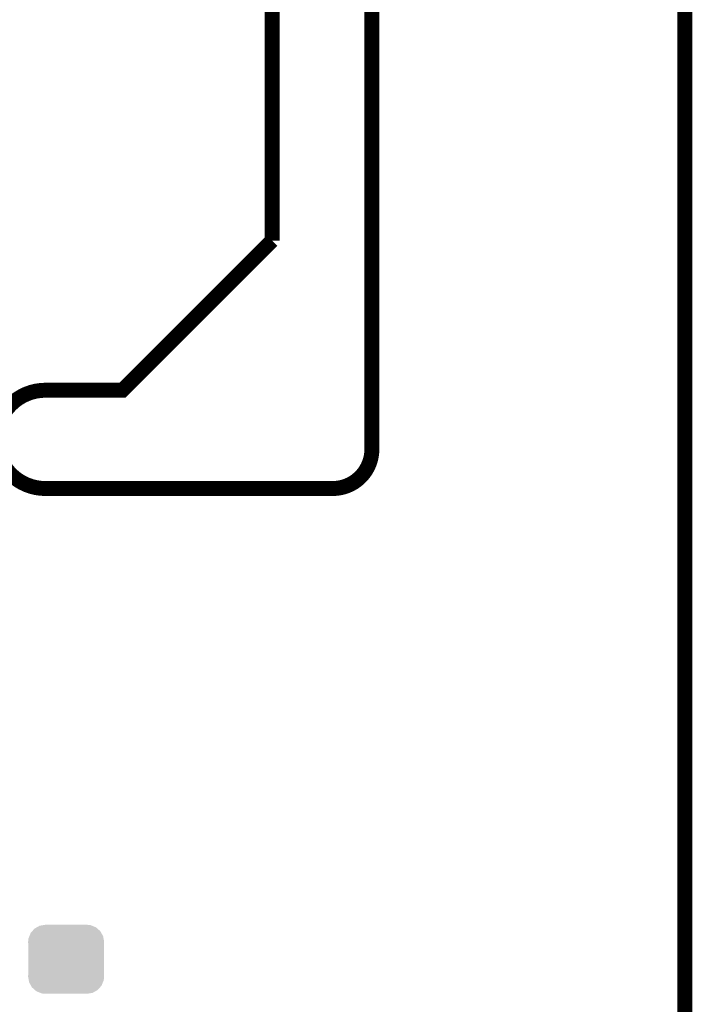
# Model space of a CAD drawing. Extents: x -1.3 to 24.2, y -3.9 to 39.2.
# Tile 34 of 37: x 17.4 to 24.2, y 19.1 to 29.2. Entities that reach past the tile are written whole.
import ezdxf

# ---------------------------------------------------------------- set-up
doc = ezdxf.new("R2010")
doc.units = 0
doc.layers.get('0').update_dxf_attribs({"linetype": 'CONTINUOUS'})
doc.layers.add('ANGLE_11_CLICK_V101_GKO', color=5, linetype='CONTINUOUS')
doc.layers.add('ANGLE_11_CLICK_V101_GTS', color=12, linetype='CONTINUOUS')

# ---------------------------------------------------------------- blocks, each defined once
blk = doc.blocks.new('CUSTOM_70')
for points in [[(-0.34504, 0.286174), (-0.320744, 0.31339), (0.348152, 0.286174), (0.317222, 0.31339)], [(-0.320744, 0.31339), (-0.298526, 0.325596), (0.317222, 0.31339), (0.30335, 0.325596)], [(-0.298526, 0.325596), (-0.268438, 0.342124), (0.30335, 0.325596), (0.2622, 0.342124)], [(-0.268438, 0.342124), (-0.233628, 0.347838), (0.2622, 0.342124), (0.247972, 0.347838)], [(-0.233628, 0.347838), (-0.20955, 0.35179), (0.247972, 0.347838), (0.20955, 0.35179)], [(-0.38735, 0.17526), (-0.383124, 0.213652), (0.38735, 0.17526), (0.380766, 0.213652)], [(-0.383124, 0.213652), (-0.37475, 0.234078), (0.380766, 0.213652), (0.377262, 0.234078)], [(-0.37475, 0.234078), (-0.360486, 0.26887), (0.377262, 0.234078), (0.357822, 0.26887)], [(-0.360486, 0.26887), (-0.34504, 0.286174), (0.357822, 0.26887), (0.348152, 0.286174)], [(-0.38608, 0.154124), (-0.38735, 0.17526), (0.38608, 0.154124), (0.38735, 0.17526)], [(-0.38608, -0.154124), (-0.38608, 0.154124), (0.38608, -0.154124), (0.38608, 0.154124)], [(-0.38735, -0.17526), (-0.38608, -0.154124), (0.38735, -0.17526), (0.38608, -0.154124)], [(-0.380764, -0.213652), (-0.38735, -0.17526), (0.383124, -0.213652), (0.38735, -0.17526)], [(-0.377262, -0.234078), (-0.380764, -0.213652), (0.374748, -0.234078), (0.383124, -0.213652)], [(-0.35782, -0.26887), (-0.377262, -0.234078), (0.360486, -0.26887), (0.374748, -0.234078)], [(-0.348152, -0.286174), (-0.35782, -0.26887), (0.345038, -0.286174), (0.360486, -0.26887)], [(-0.31722, -0.31339), (-0.348152, -0.286174), (0.320744, -0.31339), (0.345038, -0.286174)], [(-0.30335, -0.325596), (-0.31722, -0.31339), (0.298524, -0.325596), (0.320744, -0.31339)], [(-0.262198, -0.342124), (-0.30335, -0.325596), (0.268438, -0.342124), (0.298524, -0.325596)], [(-0.247972, -0.347838), (-0.262198, -0.342124), (0.233626, -0.347838), (0.268438, -0.342124)], [(-0.20955, -0.35179), (-0.247972, -0.347838), (0.20955, -0.35179), (0.233626, -0.347838)]]:
    blk.add_solid(points)

msp = doc.modelspace()

# ---------------------------------------------------------------- linework, layer by layer
at = {"layer": 'ANGLE_11_CLICK_V101_GKO', "const_width": 0.1524}
for points in [[(20.9423, 24.79294), (20.9423, 39.11092), (21.8313, 39.11092)], [(19.9263, 26.91892), (19.9263, 37.96792)], [(24.13, -1.27), (24.13, 36.83)], [(17.61744, 25.39492), (18.4023, 25.39492), (19.9263, 26.91892)], [(17.61744, 24.39416), (20.54352, 24.39416)]]:
    msp.add_lwpolyline(points, dxfattribs=at)
for points in [[(17.61744, 25.39492, 1), (17.61744, 24.39416)], [(20.54352, 24.39416, 0.4142136), (20.9423, 24.79294)]]:
    msp.add_lwpolyline(points, format="xyb", dxfattribs=at)

# ---------------------------------------------------------------- block references
at = {"layer": 'ANGLE_11_CLICK_V101_GTS'}
msp.add_blockref('CUSTOM_70', (17.82826, 19.60118), dxfattribs=at)

doc.saveas('drawing.dxf')
